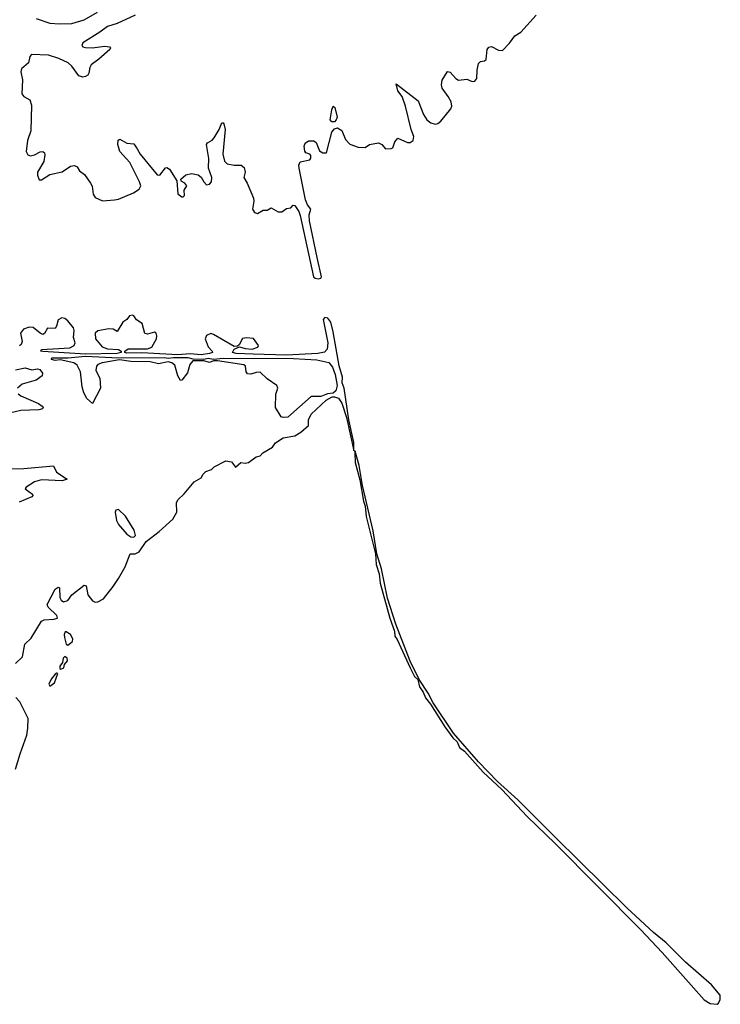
# Model space of a CAD drawing. Extents: x 2494159 to 2685562, y 773219 to 915170.
# Tile 117 of 201: x 2665796 to 2670888, y 798979 to 806133. Entities that reach past the tile are written whole.
import ezdxf

# ---------------------------------------------------------------- set-up
doc = ezdxf.new("R2010")
doc.units = 0

msp = doc.modelspace()

# ---------------------------------------------------------------- linework, layer by layer
at = {"layer": '0CON10XD'}
for points in [[(2666635.2, 806164.8), (2666504.4, 806105), (2666435, 806082.5), (2666379, 806041), (2666255.4, 805965), (2666248.2, 805945), (2666256, 805935), (2666275, 805930), (2666322.4, 805927.6), (2666415, 805940.5), (2666450, 805935), (2666456.2, 805925), (2666451.2, 805915), (2666370.9, 805845), (2666314.7, 805805), (2666305.3, 805785), (2666299.6, 805745), (2666290.3, 805729.7), (2666275, 805718.8), (2666255.3, 805714.7), (2666224.8, 805724.8), (2666175, 805796.1), (2666148.5, 805818.5), (2666081.8, 805851.8), (2666005, 805875.6), (2665880.9, 805879.1), (2665869.5, 805865), (2665860.7, 805819.3), (2665810.3, 805775), (2665804.8, 805754.8), (2665817.5, 805695), (2665812.9, 805595), (2665826.4, 805575), (2665870.9, 805550.9), (2665882.1, 805512.1), (2665877.9, 805325), (2665851.8, 805255), (2665842.3, 805175), (2665855, 805150.4), (2665875, 805143.1), (2665905, 805150), (2665945, 805173.8), (2665965.4, 805175.4), (2665975.9, 805165.9), (2665979.9, 805149.9), (2665971.8, 805101.8), (2665924.4, 805025), (2665925, 805002.5), (2665938.3, 804968.3), (2665955, 804969.6), (2666015, 805008.9), (2666105, 805028.1), (2666165, 805069.4), (2666195, 805073.9), (2666213, 805063), (2666230.8, 805035), (2666267.5, 805007.5), (2666311.6, 804945), (2666322.6, 804922.6), (2666330.3, 804865), (2666345, 804840), (2666397.2, 804817.2), (2666485, 804823.1), (2666515, 804829.2), (2666624, 804875), (2666665, 804902.5), (2666676.2, 804925), (2666667.1, 804955), (2666595.6, 805095), (2666525, 805175.6), (2666509.6, 805225), (2666512.6, 805257.4), (2666525, 805264.2), (2666575, 805236), (2666625, 805231.9), (2666648.8, 805195), (2666671.1, 805155), (2666795, 805004.6), (2666815, 805003.5), (2666855, 805056.9), (2666865, 805059.4), (2666885, 805045.6), (2666937.5, 804962.5), (2666945, 804866.7), (2666975, 804846.7), (2666985, 804846.7), (2666993.3, 804855), (2666992.5, 804895), (2667010, 804925), (2666997.5, 804945), (2666970.7, 804960.7), (2666967.5, 804975), (2667002.5, 805005), (2667045, 805016.2), (2667092.5, 805005), (2667115, 804988.8), (2667134, 804955), (2667155, 804933.3), (2667175, 804938), (2667190.5, 804955), (2667192.5, 804985), (2667168.3, 805055), (2667171.4, 805125), (2667154.8, 805225.2), (2667162.2, 805237.8), (2667195, 805257.8), (2667210.5, 805275), (2667247.1, 805335), (2667265, 805383.8), (2667275, 805382.5), (2667278.8, 805375), (2667288.4, 805335), (2667273, 805155), (2667285.2, 805105), (2667305, 805085.6), (2667355, 805074.8), (2667405.2, 805075.2), (2667428.3, 805058.3), (2667434.6, 805025), (2667424.4, 804985), (2667450.6, 804945), (2667495.5, 804835), (2667498.1, 804815), (2667488.6, 804755), (2667501.7, 804731.7), (2667525, 804724), (2667565, 804748.6), (2667595, 804749.2), (2667625, 804765.8), (2667675, 804736.7), (2667702.5, 804737.5), (2667735, 804760), (2667767.5, 804765), (2667783.8, 804786.2), (2667795, 804783.8), (2667825, 804738.1), (2667835, 804710.8), (2667932.3, 804265), (2667944.5, 804254.5), (2667965, 804249.7), (2667985, 804253.8), (2667989.4, 804265), (2667957.3, 804405), (2667902.2, 804672.2), (2667900, 804715), (2667911.5, 804755), (2667887.1, 804787.1), (2667873, 804823), (2667826.2, 805055), (2667825.6, 805075), (2667835, 805099.4), (2667903.8, 805115), (2667913.1, 805126.9), (2667912.3, 805145), (2667905.4, 805155), (2667876.3, 805166.3), (2667868.2, 805178.3), (2667864.7, 805215), (2667870.9, 805235), (2667895, 805253.3), (2667935, 805253.1), (2667949.7, 805239.7), (2667975, 805179.6), (2668000, 805165), (2668025, 805164.5), (2668063.8, 805315), (2668085, 805340.9), (2668105, 805346.4), (2668138, 805328), (2668165, 805261.1), (2668195, 805229.1), (2668255, 805206), (2668307.5, 805205), (2668337.5, 805225), (2668405, 805237.1), (2668428, 805225), (2668455, 805193.8), (2668495, 805196.2), (2668507.2, 805202.8), (2668521.8, 805245), (2668545, 805271.1), (2668615, 805240.4), (2668635, 805240), (2668656.7, 805255), (2668660.4, 805285), (2668640.7, 805335), (2668600, 805505), (2668575.2, 805575.2), (2668545, 805615.7), (2668532.7, 805667.3), (2668693.2, 805543.3), (2668731.6, 805445), (2668754.2, 805405), (2668783.5, 805383.5), (2668815, 805374.8), (2668835, 805379.1), (2668855.7, 805395), (2668929.5, 805485), (2668937.2, 805505), (2668933, 805535), (2668911.2, 805575), (2668866.3, 805635), (2668860.6, 805659.4), (2668867.4, 805692.6), (2668905, 805755.7), (2668925, 805750.5), (2668965, 805704.6), (2668985, 805692.5), (2669045, 805701.4), (2669085, 805682.7), (2669105, 805686.8), (2669118.6, 805705), (2669120.2, 805765), (2669130.8, 805815), (2669145, 805829.1), (2669175.4, 805834.6), (2669187.4, 805842.6), (2669194.7, 805915.3), (2669205, 805934.2), (2669225, 805939.1), (2669275, 805910.8), (2669305, 805908.6), (2669356.9, 805963.1), (2669394.7, 806015), (2669439.1, 806040.9), (2669549.1, 806165)], [(2665915, 806141.8), (2666015, 806107.8), (2666085, 806101.6), (2666175, 806105.7), (2666265, 806131.6), (2666361.8, 806188.2)], [(2668065, 805389.6), (2668053.8, 805405), (2668065, 805477.5), (2668075, 805503.8), (2668087.5, 805495), (2668102.7, 805425), (2668097.3, 805405), (2668085, 805391.1), (2668065, 805389.6)], [(2665766.4, 801455), (2665815.4, 801505), (2665834, 801596), (2665879.6, 801640.4), (2665955, 801761.9), (2665975, 801772.7), (2666043.6, 801776.4), (2666070, 801785), (2666066.4, 801805), (2666003.4, 801865), (2665995.4, 801885), (2666055, 801994.5), (2666075, 802011.1), (2666085.9, 802005.9), (2666088, 801935), (2666097.5, 801915), (2666115, 801902.6), (2666145, 801912.5), (2666175, 801955.4), (2666265, 802024.3), (2666278.5, 802018.5), (2666292.3, 801955), (2666325, 801909.6), (2666345, 801901.6), (2666365, 801902.5), (2666405, 801924.7), (2666476, 802014), (2666515, 802073.6), (2666563.5, 802156.5), (2666598.2, 802251.8), (2666635, 802253.1), (2666663.9, 802266.1), (2666715, 802341.6), (2666810, 802415), (2666908, 802505), (2666937.5, 802555), (2666936.4, 802623.6), (2666946.7, 802645), (2666991.7, 802688.3), (2667063.6, 802776.4), (2667116, 802804), (2667129.3, 802830.7), (2667149.3, 802850.7), (2667190, 802865), (2667210, 802885), (2667295, 802927.5), (2667335, 802920), (2667365, 802882.5), (2667403.6, 802916.4), (2667435, 802910), (2667460, 802915), (2667513.9, 802956.1), (2667545, 802963.3), (2667564.2, 802985.8), (2667632.7, 803027.3), (2667655, 803058.8), (2667711.2, 803095), (2667795, 803110), (2667840, 803135), (2667895.9, 803185), (2667895.9, 803225), (2667913.8, 803266.2), (2668022.6, 803367.4), (2668068, 803392), (2668085, 803393.6), (2668113.7, 803383.7), (2668137.9, 803347.9), (2668171.5, 803241.5), (2668225, 803000), (2668225, 803060), (2668188.5, 803225), (2668153.2, 803456.8), (2668141, 803495), (2668143, 803535), (2668118.4, 803618.4), (2668075.5, 803865), (2668056.6, 803935), (2668035, 803963.3), (2668015, 803970.2), (2668001, 803955), (2668036, 803785), (2668030.1, 803739.9), (2668011.8, 803718.3), (2667963, 803707), (2667735, 803695.3), (2667493, 803703), (2667368.6, 803708.6), (2667342.5, 803715), (2667355, 803740), (2667393.6, 803756.4), (2667435, 803743.5), (2667485, 803740), (2667527.5, 803752.5), (2667532.7, 803765), (2667495, 803816.4), (2667445, 803821), (2667415, 803816.7), (2667390.6, 803769.4), (2667379.4, 803760.6), (2667355, 803758.9), (2667205, 803846.4), (2667185, 803851.7), (2667155, 803839.2), (2667143.5, 803815), (2667166.3, 803755), (2667194.2, 803725), (2667196.7, 803715), (2667175, 803706.9), (2667115, 803698.9), (2667035, 803704), (2666945, 803698.9), (2666685, 803711.9), (2666575, 803708.9), (2666560, 803715), (2666559.4, 803725), (2666585, 803741.8), (2666725, 803740.8), (2666756.8, 803753.2), (2666791, 803815), (2666793.8, 803835), (2666788, 803855), (2666775, 803862.8), (2666725, 803847.2), (2666705, 803853.8), (2666686, 803925), (2666645, 803952.8), (2666625, 803982.2), (2666615, 803987), (2666595, 803981.1), (2666575.4, 803954.6), (2666544.7, 803935.3), (2666505, 803868.1), (2666474.9, 803884.9), (2666445, 803886.9), (2666365, 803873.3), (2666344.8, 803855), (2666347.3, 803815), (2666394.8, 803754.8), (2666435, 803740.8), (2666515, 803737), (2666532.9, 803725), (2666533.3, 803715), (2666505, 803708.5), (2666275, 803703.8), (2665965, 803722.5), (2665950, 803725), (2665955.4, 803735.5), (2666161.3, 803748.7), (2666193.2, 803765), (2666198.6, 803785), (2666188.3, 803825), (2666192.7, 803875), (2666187, 803895), (2666145.4, 803945.4), (2666125, 803960.7), (2666102.5, 803967.5), (2666075, 803952.7), (2666064.8, 803905), (2666055, 803888.2), (2665998.9, 803891.1), (2665977.2, 803852.8), (2665965, 803845.8), (2665945, 803855.2), (2665895, 803896.9), (2665865, 803899.5), (2665825, 803883.9), (2665802.8, 803855), (2665815.2, 803795), (2665806.8, 803773.2), (2665795, 803764.4)], [(2667711.8, 803241.8), (2667697.6, 803247.6), (2667656, 803315), (2667657.4, 803412.6), (2667672.3, 803455), (2667664.6, 803475), (2667594.2, 803524.2), (2667545, 803571), (2667515, 803570.2), (2667475, 803557.6), (2667450.7, 803560.7), (2667441.2, 803575), (2667437.5, 803615), (2667425, 803624.4), (2667235, 803654), (2667205, 803653.8), (2667175, 803642.9), (2667135, 803653.1), (2667055, 803653.3), (2667032.5, 803627.5), (2667015, 803566.5), (2666975, 803512.9), (2666965, 803511.4), (2666946.1, 803545), (2666923.2, 803623.2), (2666900.9, 803640.9), (2666875, 803646.4), (2666805, 803631.6), (2666745, 803646.2), (2666605, 803650), (2666521.1, 803661.1), (2666395, 803639.3), (2666365, 803627.5), (2666354.4, 803615.6), (2666349.6, 803585), (2666378.1, 803528.1), (2666382.9, 803455), (2666325, 803343.6), (2666285, 803380.7), (2666262.5, 803422.5), (2666251, 803465), (2666237.6, 803575), (2666213.9, 803623.9), (2666189, 803639), (2666090.9, 803660.9), (2666055, 803655.7), (2666026.7, 803665), (2666030, 803675), (2666145, 803677.1), (2666275, 803689.2), (2666515, 803676.2), (2666845, 803679.2), (2666875, 803673.1), (2666915, 803679.2), (2667018.8, 803678.8), (2667055, 803670), (2667135, 803667.5), (2667165, 803673.1), (2667205, 803666), (2667275, 803673.3), (2667785, 803671.3), (2667955, 803660.4), (2668043, 803643), (2668069.1, 803609.1), (2668088.4, 803555), (2668104.2, 803475), (2668093.9, 803436.1), (2668075, 803420), (2668034.3, 803414.3), (2667985, 803396.2), (2667913.8, 803396.2), (2667745, 803244.7), (2667711.8, 803241.8)], [(2665765, 803589.4), (2665835, 803602.4), (2665885, 803588.4), (2665925, 803596.1), (2665942.3, 803592.3), (2665961.8, 803565), (2665960, 803545), (2665915, 803514.8), (2665815, 803483.9), (2665781.2, 803455)], [(2665786, 803415), (2665805, 803400.3), (2665933.8, 803345), (2665960, 803325), (2665966.9, 803315), (2665961.4, 803305), (2665935, 803297.6), (2665805, 803292.8), (2665722.5, 803275)], [(2670865, 798979.5), (2670875, 798987.1), (2670888.1, 799015), (2670886, 799046), (2670825, 799122), (2670635, 799285.8), (2670494.7, 799425), (2670401.8, 799501.8), (2670209.2, 799679.2), (2669690.4, 800190.4), (2669415.4, 800465), (2669267.9, 800597.9), (2669130.6, 800740.6), (2668949.6, 800949.6), (2668800.6, 801170.6), (2668765, 801239.4), (2668699.6, 801339.5), (2668635, 801473.3), (2668530.3, 801740.3), (2668470.3, 801930.3), (2668425, 802142.5), (2668391.7, 802251.7), (2668365, 802420), (2668288.2, 802748.2), (2668264.3, 802895), (2668235, 802997.5), (2668230, 802995), (2668231.2, 802985), (2668233.9, 802915), (2668268.7, 802788.7), (2668294.6, 802635.3), (2668307.4, 802597.4), (2668315, 802523.3), (2668381.9, 802251.9), (2668387.8, 802175), (2668407.8, 802107.8), (2668415, 802040), (2668485.8, 801784.2), (2668519.9, 801689.9), (2668522.3, 801655), (2668540.3, 801630.3), (2668634.7, 801424.7), (2668665, 801361.4), (2668689.3, 801339.3), (2668701.3, 801285), (2668728.2, 801248.3), (2668746.5, 801205), (2668780.7, 801160.7), (2668885.5, 800995), (2668945, 800914.5), (2668976.4, 800886.4), (2668993.3, 800845), (2669029.3, 800819.2), (2669164, 800665), (2669299.5, 800539.5), (2669485.5, 800345), (2669686.8, 800146.8), (2670310.9, 799520.9), (2670465.9, 799355.9), (2670771.1, 799011.1), (2670814.6, 798984.6), (2670865, 798979.5)], [(2665709, 802869), (2665826.7, 802873.3), (2666041.7, 802891.7), (2666064.8, 802844.8), (2666141.4, 802795), (2666105, 802783.3), (2665955, 802789.2), (2665903.6, 802775), (2665842.6, 802737.4), (2665835.5, 802725), (2665888.9, 802685), (2665891.9, 802675), (2665885, 802665.8), (2665792.3, 802627.7)], [(2666625, 802372.5), (2666638.5, 802385), (2666628.6, 802425), (2666565, 802525.4), (2666515, 802573.3), (2666495, 802570), (2666490, 802555), (2666500, 802495), (2666515, 802464.3), (2666575, 802394.6), (2666605, 802375.5), (2666625, 802372.5)], [(2666145, 801589.2), (2666179.6, 801615), (2666182.9, 801635), (2666165, 801665.3), (2666135, 801684.5), (2666125.6, 801684.4), (2666119.4, 801665), (2666121.7, 801645), (2666135, 801596.2), (2666145, 801589.2)], [(2666095, 801413.6), (2666117.6, 801425), (2666122.7, 801447.3), (2666144.3, 801475), (2666140.4, 801495), (2666125, 801507.1), (2666112.9, 801495), (2666108, 801462), (2666087.2, 801435), (2666088.8, 801418.8), (2666095, 801413.6)], [(2666015, 801290.6), (2666049, 801315), (2666073.6, 801383.6), (2666065, 801385.6), (2666055, 801378.5), (2666025, 801341.5), (2666009.1, 801305), (2666015, 801290.6)], [(2665765, 800686.9), (2665799.3, 800799.3), (2665847.1, 800935), (2665855.5, 800985), (2665857.5, 801055), (2665796.2, 801176.2), (2665767.5, 801207.5)]]:
    msp.add_lwpolyline(points, dxfattribs=at)

doc.saveas('drawing.dxf')
